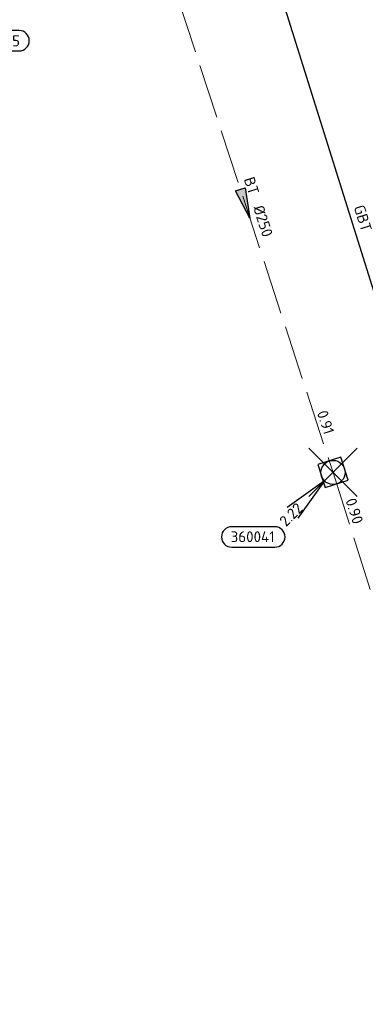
# Model space of a CAD drawing. Header units: metres. Extents: x 153343 to 157271, y 461673 to 467005.
# Tile 22 of 191: x 156349 to 156392, y 462848 to 462971. Entities that reach past the tile are written whole.
import ezdxf
from ezdxf.enums import TextEntityAlignment as Align
from ezdxf.lldxf.tags import DXFTag

# ---------------------------------------------------------------- set-up
doc = ezdxf.new("R2010")
doc.units = ezdxf.units.M
doc.header["$LTSCALE"] = 0.75
doc.header["$PDMODE"] = 3
doc.header["$PDSIZE"] = 3
doc.linetypes.add('RI-HWA_BETON', pattern=[11.4, 9, -2.4])
doc.layers.get('0').update_dxf_attribs({"lineweight": 25})
doc.layers.get('defpoints').update_dxf_attribs({"lineweight": 25})
for name, color, linetype, lineweight in [('B-OI-RI-GWA_STROOMRICHTING-S @ 0.75', 11, 'Continuous', 25), ('B-OI-RI-HWA_RIOOLPUT_INSPECTIEPUT-S', 151, 'Continuous', 25), ('B-OI-RI-HWA_STROOMRICHTING-S @ 0.75', 151, 'Continuous', 25), ('B-OI-RI-HWA_TRANSPORTLEIDING_BETON_250-G', 151, 'RI-HWA_BETON', 18)]:
    doc.layers.add(name, color=color, linetype=linetype, lineweight=lineweight)
for name, color, linetype in [('B-OI-RI-HWA_PUTNUMMER-S @ 0.75', 151, 'Continuous'), ('B-OI-RI-PERSLEIDING_TRANSPORTLEIDING_GEWAPEND BETON_700-G', 210, 'RI-PERS'), ('B-OI-RI-VWA_PUTNUMMER-S @ 0.75', 33, 'Continuous')]:
    doc.layers.add(name, color=color, linetype=linetype)
doc.layers.add('inspectieput', color=7, linetype='Continuous', plot=False)
doc.styles.add('NLCS-ISO', font='isocpeur.ttf')
doc.styles.get("Standard").update_dxf_attribs({"font": 'txt.shx'})
tags = doc.linetypes.add('RI-PERS', pattern='A,7,-2,["P",Standard,S=1.8,R=0,X=-0.5,Y=-0.9],-2,7,-2,[102,NLCS.SHX,S=1,R=180,X=0,Y=0],-2', length=22).pattern_tags.tags
tags[6] = DXFTag(74, 10)

# ---------------------------------------------------------------- blocks, each defined once
blk = doc.blocks.new('*U540')
at = {"ltscale": 0.1, "style": 'NLCS-ISO'}
for tag, p in [('BOBL', (-117.87, 0)), ('MAT', (-1, 0.5))]:
    blk.add_attdef(tag, text='', height=1.8, dxfattribs=at).set_placement(p, align=Align.BOTTOM_RIGHT)
for tag, p in [('DIA', (1, 0.5)), ('BOBR', (116.92, -0.07))]:
    blk.add_attdef(tag, text='', height=1.8, dxfattribs=at).set_placement(p, align=Align.BOTTOM_LEFT)
at = {"layer": 'defpoints', "ltscale": 0.1, "style": 'NLCS-ISO', "flags": 1}
blk.add_attdef('JVA', text='', height=1.8, dxfattribs=at).set_placement((0, -1), align=Align.TOP_CENTER)
blk = doc.blocks.new('*U561')
at = {"ltscale": 0.1}
blk.add_hatch(color=256, dxfattribs=at).paths.add_polyline_path([(2.5, 0), (-2.5, -0.83), (-2.5, 0.83)])
at = {"ltscale": 0.1, "flags": 128}
blk.add_lwpolyline([(2.5, 0), (-2.5, -0.83), (-2.5, 0.83)], close=True, dxfattribs=at)
at = {"ltscale": 0.1, "style": 'NLCS-ISO'}
for tag, p in [('BOBL', (-36.95, 0)), ('MAT', (-1, 0.5))]:
    blk.add_attdef(tag, text='', height=1.8, dxfattribs=at).set_placement(p, align=Align.BOTTOM_RIGHT)
for tag, p in [('DIA', (1, 0.5)), ('BOBR', (36, -0.02))]:
    blk.add_attdef(tag, text='', height=1.8, dxfattribs=at).set_placement(p, align=Align.BOTTOM_LEFT)
at = {"layer": 'defpoints', "ltscale": 0.1, "style": 'NLCS-ISO', "flags": 1}
blk.add_attdef('JVA', text='', height=1.8, dxfattribs=at).set_placement((0, -1), align=Align.TOP_CENTER)
blk = doc.blocks.new('*U564')
at = {"ltscale": 0.1}
blk.add_hatch(color=256, dxfattribs=at).paths.add_polyline_path([(2.5, 0), (-2.5, -0.83), (-2.5, 0.83)])
at = {"ltscale": 0.1, "flags": 128}
blk.add_lwpolyline([(2.5, 0), (-2.5, -0.83), (-2.5, 0.83)], close=True, dxfattribs=at)
at = {"ltscale": 0.1, "style": 'NLCS-ISO'}
for tag, p in [('BOBL', (-37.57, 0)), ('MAT', (-1, 0.5))]:
    blk.add_attdef(tag, text='', height=1.8, dxfattribs=at).set_placement(p, align=Align.BOTTOM_RIGHT)
for tag, p in [('DIA', (1, 0.5)), ('BOBR', (36.62, -0.02))]:
    blk.add_attdef(tag, text='', height=1.8, dxfattribs=at).set_placement(p, align=Align.BOTTOM_LEFT)
at = {"layer": 'defpoints', "ltscale": 0.1, "style": 'NLCS-ISO', "flags": 1}
blk.add_attdef('JVA', text='', height=1.8, dxfattribs=at).set_placement((0, -1), align=Align.TOP_CENTER)
blk = doc.blocks.new('*U241')
for q in [(-7.6, -5.83), (-5.83, -7.6)]:
    blk.add_line((-1.41, -1.41), q)
blk.add_lwpolyline([(-16.81, -12.39), (-9.65, -12.39, 1), (-9.65, -9.01), (-16.81, -9.01, 1)], format="xyb", close=True)
at = {"ltscale": 0.1, "style": 'NLCS-ISO'}
blk.add_attdef('PUTHGT', text='', height=1.8, rotation=45, dxfattribs=at).set_placement((-8.44, -8.48), align=Align.MIDDLE_LEFT)
blk.add_attdef('PUTNR', text='', height=1.8, dxfattribs=at).set_placement((-13.33, -8.87), align=Align.MIDDLE_CENTER)
blk = doc.blocks.new('*U43')
for q in [(5.83, 7.6), (7.6, 5.83)]:
    blk.add_line((1.41, 1.41), q)
blk.add_lwpolyline([(16.81, 12.39), (9.65, 12.39, 1), (9.65, 9.01), (16.81, 9.01, 1)], format="xyb", close=True)
at = {"ltscale": 0.1, "style": 'NLCS-ISO'}
blk.add_attdef('PUTHGT', text='', height=1.8, rotation=45, dxfattribs=at).set_placement((5.39, 5.43), align=Align.MIDDLE_LEFT)
blk.add_attdef('PUTNR', text='', height=1.8, dxfattribs=at).set_placement((13.33, 10.67), align=Align.MIDDLE_CENTER)
blk = doc.blocks.new('B-SRI-PUT_HWA-SO')
at = {"lineweight": -3, "flags": 128}
blk.add_lwpolyline([(-2, -2), (2, -2), (2, 2), (-2, 2)], close=True, dxfattribs=at)
at = {"lineweight": -3}
blk.add_circle((0, 0), 2, dxfattribs=at)

msp = doc.modelspace()

# ---------------------------------------------------------------- linework, layer by layer
at = {"layer": 'B-OI-RI-HWA_TRANSPORTLEIDING_BETON_250-G', "transparency": 33554610}
for p, q in [((156365.78, 462981.37), (156387.65, 462914.5)), ((156387.65, 462914.5), (156408.69, 462848.34))]:
    msp.add_line(p, q, dxfattribs=at)
at = {"layer": 'B-OI-RI-PERSLEIDING_TRANSPORTLEIDING_GEWAPEND BETON_700-G', "transparency": 33554610}
msp.add_line((156362.2, 463034.4), (156419.2, 462852.3), dxfattribs=at)
at = {"layer": 'inspectieput', "transparency": 33554610}
msp.add_point((156387.65, 462914.5), dxfattribs=at)

# ---------------------------------------------------------------- block references
at = {"layer": 'B-OI-RI-GWA_STROOMRICHTING-S @ 0.75', "transparency": 33554610}
ref = msp.add_blockref('*U540', (156390.7, 462943.35), dxfattribs=dict(at, xscale=0.75, yscale=0.75, zscale=0.75, rotation=287.3808937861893))
ref.add_attrib('MAT', 'GBT', dxfattribs={"layer": '0', "ltscale": 0.1, "height": 1.35, "rotation": 287.3809, "style": 'NLCS-ISO'}).set_placement((156390.83, 462944.18), align=Align.BOTTOM_RIGHT)
at = {"layer": 'B-OI-RI-HWA_PUTNUMMER-S @ 0.75', "transparency": 33554610}
ref = msp.add_blockref('*U241', (156387.65, 462914.5), dxfattribs=dict(at, xscale=0.75, yscale=0.75, zscale=0.75))
ref.add_attrib('PUTNR', '360041', dxfattribs={"layer": '0', "ltscale": 0.1, "height": 1.35, "style": 'NLCS-ISO'}).set_placement((156377.65, 462906.5), align=Align.MIDDLE_CENTER)
ref.add_attrib('PUTHGT', '2.22', dxfattribs={"layer": '0', "ltscale": 0.1, "height": 1.35, "rotation": 45, "style": 'NLCS-ISO'}).set_placement((156381.32, 462908.14), align=Align.MIDDLE_LEFT)
at = {"layer": 'B-OI-RI-HWA_RIOOLPUT_INSPECTIEPUT-S', "xscale": 0.75, "yscale": 0.75, "zscale": 0.75, "rotation": 287.6415448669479}
msp.add_blockref('B-SRI-PUT_HWA-SO', (156387.65, 462914.5), dxfattribs=at)
at = {"layer": 'B-OI-RI-HWA_STROOMRICHTING-S @ 0.75', "transparency": 33554610, "xscale": 0.75, "yscale": 0.75, "zscale": 0.75}
for name, p, rotation, values in [('*U564', (156376.71, 462947.93), 288.1104616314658, {'MAT': 'BT', 'DIA': '%%c250', 'BOBL': '1.00', 'BOBR': '0.91'}), ('*U561', (156398.17, 462881.42), 287.6415448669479, {'MAT': 'BT', 'DIA': '%%c250', 'BOBL': '0.90', 'BOBR': '0.80'})]:
    msp.add_blockref(name, p, dxfattribs=dict(at, rotation=rotation)).add_auto_attribs(values)
at = {"layer": 'B-OI-RI-VWA_PUTNUMMER-S @ 0.75', "transparency": 33554610, "xscale": 0.75, "yscale": 0.75, "zscale": 0.75}
msp.add_blockref('*U43', (156336, 462960.18), dxfattribs=at).add_auto_attribs({'PUTNR': '350015', 'PUTHGT': '1.99'})

doc.saveas('drawing.dxf')
